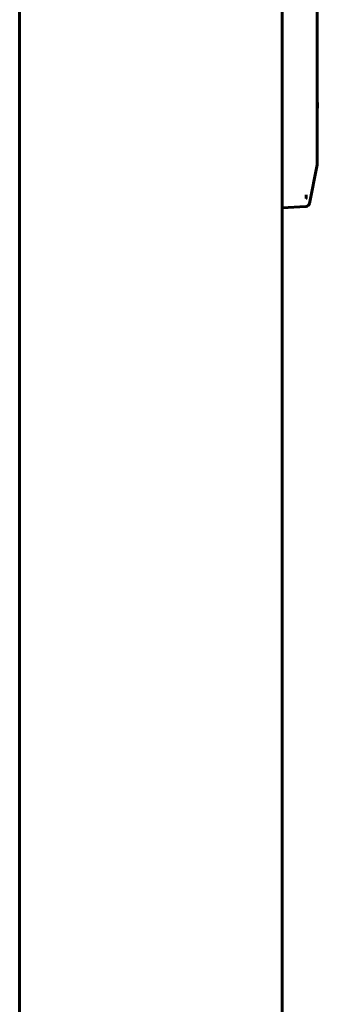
# Model space of a CAD drawing. Header units: millimetres. Extents: x 0 to 594, y 0 to 420.
# Tile 12 of 22: x 343 to 352, y 210 to 238. Entities that reach past the tile are written whole.
import ezdxf

# ---------------------------------------------------------------- set-up
doc = ezdxf.new("R2010")
doc.units = ezdxf.units.MM
doc.linetypes.add('K5LT_BASIC', pattern=[0])
doc.layers.add('Системный слой', color=7, linetype='Continuous')

# ---------------------------------------------------------------- blocks, each defined once
blk = doc.blocks.new('U3')
at = {"layer": 'Системный слой', "color": 150, "linetype": 'K5LT_BASIC', "lineweight": 60, "true_color": 0x0080ff}
for p, q in [((351.916, 289.482), (351.916, 280.424)), ((351.916, 280.283), (351.912, 234.188)), ((351.916, 280.424), (351.916, 280.283))]:
    blk.add_line(p, q, dxfattribs=at)

msp = doc.modelspace()

# ---------------------------------------------------------------- linework, layer by layer
at = {"layer": 'Системный слой', "color": 150, "linetype": 'K5LT_BASIC', "lineweight": 60, "true_color": 0x0080ff}
for p, q in [((343.4164, 306.7875), (343.4164, 145.4875)), ((350.9164, 306.2875), (350.9164, 145.9875)), ((351.9164, 235.715), (351.9164, 235.5485)), ((351.9116, 234.1883), (351.9116, 233.9383)), ((351.9116, 233.9383), (351.6896, 232.8284)), ((351.5925, 232.748), (350.9164, 232.7125)), ((351.5968, 232.7482), (351.5925, 232.748))]:
    msp.add_line(p, q, dxfattribs=at)
msp.add_arc((351.5916, 232.8481), 0.1, 273, 348.69007, dxfattribs=at)
msp.add_open_spline([(351.5968, 233.0784), (351.5968, 233.0692), (351.5966, 233.0503), (351.5956, 233.0212), (351.5943, 232.9919), (351.5931, 232.9723), (351.5925, 232.9625)], degree=3, dxfattribs=at)

# ---------------------------------------------------------------- block references
at = {"layer": 'Системный слой'}
msp.add_blockref('U3', (0, 0), dxfattribs=at)

doc.saveas('drawing.dxf')
